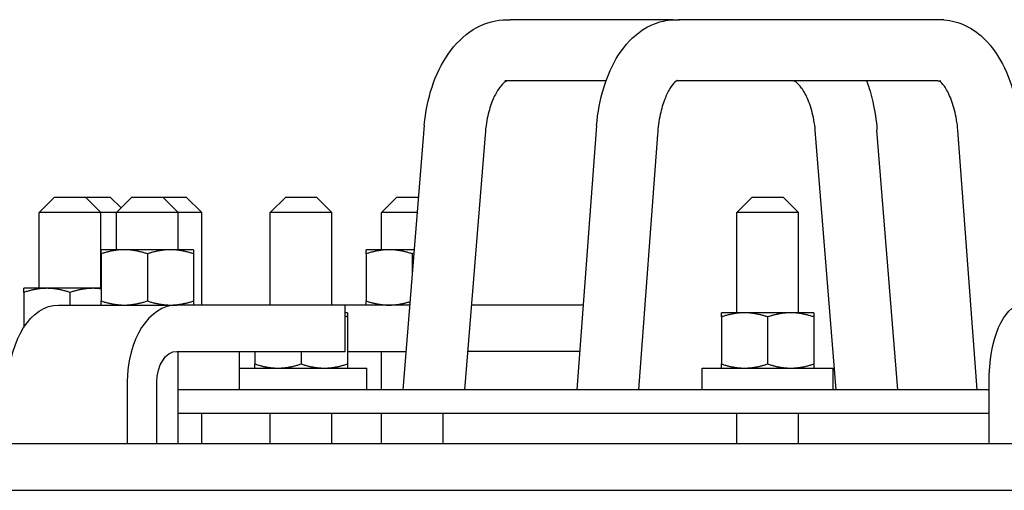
# Model space of a CAD drawing. Extents: x 0 to 796, y 0 to 496.
# Tile 167 of 242: x 375.96 to 383.94, y 301.29 to 305.1. Entities that reach past the tile are written whole.
import ezdxf

# ---------------------------------------------------------------- set-up
doc = ezdxf.new("R2010")
doc.units = 0
doc.header["$LTSCALE"] = 12
doc.header["$MEASUREMENT"] = 0
doc.layers.get('0').update_dxf_attribs({"linetype": 'CONTINUOUS'})

msp = doc.modelspace()

# ---------------------------------------------------------------- linework, layer by layer
at = {"extrusion": (-1, 4.93038e-32, -2.22045e-16)}
for p, q in [((381.24954, 305.10335), (379.92781, 305.10335)), ((383.43679, 305.10335), (381.29683, 305.10335)), ((380.70867, 304.60821), (379.8879, 304.60821)), ((383.39991, 304.60821), (381.27961, 304.60821)), ((379.23504, 304.24968), (379.06222, 302.10578)), ((380.63234, 304.24668), (380.47289, 302.10578)), ((379.72867, 304.17063), (379.56222, 302.10578)), ((381.1269, 304.17364), (380.97289, 302.10578)), ((382.57538, 302.10578), (382.40574, 304.21016)), ((383.07538, 302.10578), (382.90574, 304.21016)), ((383.71865, 302.10578), (383.56192, 304.21016)), ((376.23801, 303.66828), (376.11301, 303.54328)), ((376.23801, 303.66828), (376.36301, 303.66828)), ((376.36301, 303.66828), (376.48801, 303.66828)), ((376.48801, 303.66828), (376.56464, 303.66828)), ((376.48801, 303.66828), (376.61301, 303.54328)), ((376.56464, 303.66828), (376.68964, 303.66828)), ((376.68964, 303.66828), (376.77756, 303.58036)), ((376.86548, 303.66828), (376.74048, 303.54328)), ((376.86548, 303.66828), (376.99048, 303.66828)), ((376.99048, 303.66828), (377.11548, 303.66828)), ((377.11548, 303.66828), (377.18098, 303.66828)), ((377.11548, 303.66828), (377.24048, 303.54328)), ((377.18098, 303.66828), (377.30598, 303.66828)), ((377.30598, 303.66828), (377.43098, 303.54328)), ((378.11232, 303.66828), (377.98732, 303.54328)), ((378.11232, 303.66828), (378.23732, 303.66828)), ((378.23732, 303.66828), (378.36232, 303.66828)), ((378.36232, 303.66828), (378.48732, 303.54328)), ((379.01322, 303.66828), (378.88822, 303.54328)), ((379.01322, 303.66828), (379.13822, 303.66828)), ((379.13822, 303.66828), (379.18817, 303.66828)), ((381.89411, 303.66828), (381.76911, 303.54328)), ((381.89411, 303.66828), (382.01911, 303.66828)), ((382.01911, 303.66828), (382.14411, 303.66828)), ((382.14411, 303.66828), (382.26911, 303.54328)), ((376.36301, 303.54328), (376.11301, 303.54328)), ((376.11301, 302.92878), (376.11301, 303.54328)), ((376.61301, 303.54328), (376.36301, 303.54328)), ((376.74048, 303.54328), (376.61301, 303.54328)), ((376.61301, 302.92878), (376.61301, 303.54328)), ((376.99048, 303.54328), (376.74048, 303.54328)), ((376.74048, 303.24128), (376.74048, 303.54328)), ((377.24048, 303.54328), (376.99048, 303.54328)), ((377.43098, 303.54328), (377.24048, 303.54328)), ((377.24048, 303.24128), (377.24048, 303.54328)), ((377.43098, 302.79328), (377.43098, 303.54328)), ((378.23732, 303.54328), (377.98732, 303.54328)), ((377.98732, 302.79328), (377.98732, 303.54328)), ((378.48732, 303.54328), (378.23732, 303.54328)), ((378.48732, 302.79328), (378.48732, 303.54328)), ((379.13822, 303.54328), (378.88822, 303.54328)), ((378.88822, 303.24128), (378.88822, 303.54328)), ((379.1781, 303.54328), (379.13822, 303.54328)), ((382.01911, 303.54328), (381.76911, 303.54328)), ((381.76911, 302.73078), (381.76911, 303.54328)), ((382.26911, 303.54328), (382.01911, 303.54328)), ((382.26911, 302.73078), (382.26911, 303.54328)), ((376.80298, 303.24128), (376.61548, 303.24128)), ((376.61548, 303.20779), (376.61548, 302.82677)), ((377.17798, 303.24128), (376.80298, 303.24128)), ((376.99048, 303.20779), (376.99048, 302.82677)), ((377.36548, 303.24128), (377.17798, 303.24128)), ((377.36548, 303.20779), (377.36548, 302.82677)), ((378.95072, 303.24128), (378.76322, 303.24128)), ((378.76322, 303.20779), (378.76322, 302.82677)), ((379.15375, 303.24128), (378.95072, 303.24128)), ((379.13822, 303.20779), (379.13822, 303.04855)), ((376.17551, 302.92878), (375.98801, 302.92878)), ((375.98801, 302.89529), (375.98801, 302.61243)), ((376.55051, 302.92878), (376.17551, 302.92878)), ((376.36301, 302.89529), (376.36301, 302.79328)), ((376.61548, 302.92878), (376.55051, 302.92878)), ((376.27066, 302.79328), (377.22822, 302.79328)), ((378.59414, 302.79328), (377.22822, 302.79328)), ((378.59414, 302.41828), (378.59414, 302.79328)), ((379.11764, 302.79328), (378.59414, 302.79328)), ((380.52409, 302.79328), (379.61764, 302.79328)), ((378.61232, 302.73078), (378.59414, 302.73078)), ((381.83161, 302.73078), (381.64411, 302.73078)), ((382.20661, 302.73078), (381.83161, 302.73078)), ((382.39411, 302.73078), (382.20661, 302.73078)), ((378.61232, 302.69729), (378.61232, 302.31627)), ((381.64411, 302.69729), (381.64411, 302.31627)), ((382.01911, 302.69729), (382.01911, 302.31627)), ((382.39411, 302.69729), (382.39411, 302.31627)), ((377.22822, 302.41828), (378.59414, 302.41828)), ((377.24048, 301.66828), (377.24048, 302.41828)), ((377.73535, 302.41828), (377.73535, 302.10578)), ((377.86232, 302.41828), (377.86232, 302.31627)), ((378.23732, 302.41828), (378.23732, 302.31627)), ((378.61232, 302.41828), (379.08741, 302.41828)), ((378.88822, 302.10578), (378.88822, 302.41828)), ((380.49617, 302.41828), (379.58741, 302.41828)), ((377.73535, 302.28278), (378.76882, 302.28278)), ((378.76882, 302.10578), (378.76882, 302.28278)), ((381.48761, 302.28278), (382.55061, 302.28278)), ((381.48761, 302.10578), (381.48761, 302.28278)), ((382.55061, 302.10578), (382.55061, 302.28278)), ((376.82647, 302.16828), (376.82647, 301.66828)), ((377.06752, 301.66828), (377.06752, 302.16828)), ((383.81404, 301.66828), (383.81404, 302.16828)), ((383.81404, 302.10578), (377.24048, 302.10578)), ((377.24048, 301.91828), (383.81404, 301.91828)), ((377.43098, 301.66828), (377.43098, 301.91828)), ((377.98732, 301.66828), (377.98732, 301.91828)), ((378.48732, 301.66828), (378.48732, 301.91828)), ((378.88822, 301.66828), (378.88822, 301.91828)), ((379.38822, 301.66828), (379.38822, 301.91828)), ((381.76911, 301.66828), (381.76911, 301.91828)), ((382.26911, 301.66828), (382.26911, 301.91828)), ((434.5489, 301.66828), (359.34591, 301.66828)), ((359.34591, 301.29328), (434.48898, 301.29328))]:
    msp.add_line(p, q, dxfattribs=at)
for centre, major_axis, ratio, start_param, end_param in [((383.41835, 304.85578), (0.06409, 0.24165), 0.839795, 0.1631806, 0.2191466), ((383.41835, 304.85578), (-0.06409, -0.24165), 0.839795, 0.2191466, 0.3306394), ((380.87962, 304.21016), (-0.24716, 0.03756), 0.2337537, 0.0152499, 0.0179059), ((380.87962, 304.21016), (0.24716, -0.03756), 0.2337537, 0.0179059, 0.0216355), ((377.22822, 302.16828), (0, 0.625), 0.6427876, 0, 1.5707963)]:
    msp.add_ellipse(centre, major_axis=major_axis, ratio=ratio, start_param=start_param, end_param=end_param)
at = {"extrusion": (2.22045e-16, -8.62817e-32, -1)}
msp.add_ellipse((379.48186, 304.21016), major_axis=(-0.24669, 0.04057), ratio=0.2257889, start_param=-0.0186846, end_param=-0.0157162, dxfattribs=at)
at = {"extrusion": (2.22045e-16, 6.16298e-33, -1)}
msp.add_ellipse((379.48186, 304.21016), major_axis=(0.24669, -0.04057), ratio=0.2257889, start_param=-0.0229799, end_param=-0.0186846, dxfattribs=at)
at = {"extrusion": (2.22045e-16, -1.09476e-47, -1)}
for centre, major_axis, ratio in [((376.27066, 302.16828), (0, 0.625), 0.6427876), ((384.07818, 302.16828), (0, 0.625), 0.4226183), ((377.22822, 302.16828), (0, 0.25), 0.6427876)]:
    msp.add_ellipse(centre, major_axis=major_axis, ratio=ratio, start_param=-1.5707963, end_param=0, dxfattribs=at)
for points, knots in [([(379.23506, 304.24985), (379.24507, 304.35662), (379.26659, 304.46209), (379.331, 304.65655), (379.37498, 304.74776), (379.48517, 304.90613), (379.554, 304.97501), (379.70587, 305.06869), (379.79025, 305.09729), (379.88604, 305.10359), (379.89695, 305.10395), (379.91604, 305.10395), (379.92423, 305.10375), (379.9324, 305.10335)], [0, 0, 0, 0, 0.3237174, 0.3237174, 0.6529342, 0.6529342, 0.9921869, 0.9921869, 1.3046607, 1.3046607, 1.344699, 1.344699, 1.3747595, 1.3747595, 1.3747595, 1.3747595]), ([(380.63235, 304.24683), (380.64142, 304.35248), (380.66102, 304.45684), (380.71993, 304.64978), (380.76026, 304.74045), (380.86304, 304.90019), (380.92836, 304.97079), (381.04016, 305.04418), (381.07774, 305.06314), (381.16686, 305.09454), (381.22022, 305.10395), (381.28328, 305.10395), (381.29338, 305.10362), (381.30346, 305.10296)], [0, 0, 0, 0, 0.3202477, 0.3202477, 0.6469794, 0.6469794, 0.9891174, 0.9891174, 1.1441511, 1.1441511, 1.3406759, 1.3406759, 1.3781369, 1.3781369, 1.3781369, 1.3781369]), ([(383.44862, 305.10296), (383.51019, 305.09891), (383.57137, 305.08203), (383.68426, 305.02723), (383.73679, 304.98822), (383.8373, 304.88712), (383.88388, 304.82088), (383.96778, 304.6606), (384.00297, 304.56126), (384.04478, 304.37748), (384.05662, 304.29408), (384.06192, 304.21016)], [0, 0, 0, 0, 0.2289725, 0.2289725, 0.4672387, 0.4672387, 0.7515197, 0.7515197, 1.087589, 1.087589, 1.340781, 1.340781, 1.340781, 1.340781]), ([(379.90471, 304.60821), (379.90292, 304.60747), (379.90039, 304.60626), (379.8902, 304.60012), (379.87977, 304.59235), (379.85246, 304.56381), (379.83452, 304.53998), (379.80159, 304.48104), (379.78609, 304.44602), (379.75905, 304.36566), (379.74753, 304.31879), (379.73446, 304.23787), (379.73076, 304.2045), (379.72869, 304.17088)], [0.10175709, 0.10175709, 0.10175709, 0.10175709, 0.16031859, 0.16031859, 0.28264571, 0.28264571, 0.43385989, 0.43385989, 0.57729163, 0.57729163, 0.73133956, 0.73133956, 0.83299097, 0.83299097, 0.83299097, 0.83299097]), ([(381.28451, 304.61115), (381.28451, 304.61115), (381.28436, 304.61109), (381.28253, 304.61017), (381.27675, 304.6069), (381.25715, 304.58853), (381.24191, 304.57059), (381.21246, 304.52266), (381.19794, 304.49345), (381.1709, 304.42368), (381.15834, 304.38151), (381.13771, 304.28571), (381.1302, 304.23), (381.12691, 304.17386)], [0.09710796, 0.09710796, 0.09710796, 0.09710796, 0.12119077, 0.12119077, 0.24311349, 0.24311349, 0.39204471, 0.39204471, 0.52856335, 0.52856335, 0.67798168, 0.67798168, 0.84775877, 0.84775877, 0.84775877, 0.84775877]), ([(382.40574, 304.21016), (382.40022, 304.26542), (382.39011, 304.31958), (382.36319, 304.41607), (382.34603, 304.45988), (382.31047, 304.5287), (382.29172, 304.55553), (382.26053, 304.59043), (382.24762, 304.6001), (382.23683, 304.60644), (382.23454, 304.60752), (382.23289, 304.60821)], [0, 0, 0, 0, 0.16915699, 0.16915699, 0.33586901, 0.33586901, 0.49227609, 0.49227609, 0.63669496, 0.63669496, 0.69081846, 0.69081846, 0.69081846, 0.69081846]), ([(382.8214, 304.60821), (382.84209, 304.55384), (382.85922, 304.4966), (382.88936, 304.36445), (382.90051, 304.28753), (382.90574, 304.21016)], [0.9294407, 0.9294407, 0.9294407, 0.9294407, 1.11621063, 1.11621063, 1.34962132, 1.34962132, 1.34962132, 1.34962132]), ([(383.56192, 304.21016), (383.5568, 304.26669), (383.54732, 304.32215), (383.52197, 304.42091), (383.50578, 304.46577), (383.47248, 304.53566), (383.455, 304.56273), (383.42757, 304.59613), (383.41685, 304.60493), (383.41141, 304.60858)], [0, 0, 0, 0, 0.17289935, 0.17289935, 0.34301424, 0.34301424, 0.50103202, 0.50103202, 0.63906604, 0.63906604, 0.63906604, 0.63906604])]:
    msp.add_open_spline(points, degree=3, knots=knots)
for points, weights in [([(376.61548, 303.20779), (376.61548, 303.24128), (376.61548, 303.24128)], [1, 1.0379548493, 1]), ([(376.80298, 303.24128), (376.71597, 303.24128), (376.61548, 303.20779)], [1, 1.0379548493, 1]), ([(376.99048, 303.20779), (376.89, 303.24128), (376.80298, 303.24128)], [1, 1.0379548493, 1]), ([(377.17798, 303.24128), (377.09097, 303.24128), (376.99048, 303.20779)], [1, 1.0379548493, 1]), ([(377.36548, 303.20779), (377.265, 303.24128), (377.17798, 303.24128)], [1, 1.0379548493, 1]), ([(377.36548, 303.24128), (377.36548, 303.24128), (377.36548, 303.20779)], [1, 1.0379548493, 1]), ([(378.76322, 303.20779), (378.76322, 303.24128), (378.76322, 303.24128)], [1, 1.0379548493, 1]), ([(378.95072, 303.24128), (378.8637, 303.24128), (378.76322, 303.20779)], [1, 1.0379548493, 1]), ([(379.13822, 303.20779), (379.03774, 303.24128), (378.95072, 303.24128)], [1, 1.0379548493, 1]), ([(379.1514, 303.21206), (379.14486, 303.21), (379.13822, 303.20779)], [1.00454007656, 1.0024249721, 1]), ([(375.98801, 302.89529), (375.98801, 302.92878), (375.98801, 302.92878)], [1, 1.0379548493, 1]), ([(376.17551, 302.92878), (376.08849, 302.92878), (375.98801, 302.89529)], [1, 1.0379548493, 1]), ([(376.36301, 302.89529), (376.26253, 302.92878), (376.17551, 302.92878)], [1, 1.0379548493, 1]), ([(376.55051, 302.92878), (376.46349, 302.92878), (376.36301, 302.89529)], [1, 1.0379548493, 1]), ([(376.61548, 302.92449), (376.58268, 302.92878), (376.55051, 302.92878)], [1.01751122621, 1.01370251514, 1]), ([(376.61548, 302.82677), (376.71597, 302.79328), (376.80298, 302.79328)], [1, 1.0379548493, 1]), ([(376.61548, 302.79328), (376.61548, 302.79328), (376.61548, 302.82677)], [1, 1.0379548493, 1]), ([(376.80298, 302.79328), (376.89, 302.79328), (376.99048, 302.82677)], [1, 1.0379548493, 1]), ([(376.99048, 302.82677), (377.09097, 302.79328), (377.17798, 302.79328)], [1, 1.0379548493, 1]), ([(377.17798, 302.79328), (377.265, 302.79328), (377.36548, 302.82677)], [1, 1.0379548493, 1]), ([(377.36548, 302.82677), (377.36548, 302.79328), (377.36548, 302.79328)], [1, 1.0379548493, 1]), ([(378.76322, 302.82677), (378.8637, 302.79328), (378.95072, 302.79328)], [1, 1.0379548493, 1]), ([(378.76322, 302.79328), (378.76322, 302.79328), (378.76322, 302.82677)], [1, 1.0379548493, 1]), ([(378.95072, 302.79328), (379.03022, 302.79328), (379.11987, 302.82089)], [1, 1.0345642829, 1.00617536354]), ([(378.61232, 302.69729), (378.60312, 302.70035), (378.59414, 302.70312)], [1, 1.00335832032, 1.00612233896]), ([(378.61232, 302.73078), (378.61232, 302.73078), (378.61232, 302.69729)], [1, 1.0379548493, 1]), ([(381.64411, 302.69729), (381.64411, 302.73078), (381.64411, 302.73078)], [1, 1.0379548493, 1]), ([(381.83161, 302.73078), (381.74459, 302.73078), (381.64411, 302.69729)], [1, 1.0379548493, 1]), ([(382.01911, 302.69729), (381.91863, 302.73078), (381.83161, 302.73078)], [1, 1.0379548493, 1]), ([(382.20661, 302.73078), (382.11959, 302.73078), (382.01911, 302.69729)], [1, 1.0379548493, 1]), ([(382.39411, 302.69729), (382.29363, 302.73078), (382.20661, 302.73078)], [1, 1.0379548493, 1]), ([(382.39411, 302.73078), (382.39411, 302.73078), (382.39411, 302.69729)], [1, 1.0379548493, 1]), ([(377.86232, 302.31627), (377.9628, 302.28278), (378.04982, 302.28278)], [1, 1.0379548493, 1]), ([(377.86232, 302.28278), (377.86232, 302.28278), (377.86232, 302.31627)], [1, 1.0379548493, 1]), ([(378.04982, 302.28278), (378.13684, 302.28278), (378.23732, 302.31627)], [1, 1.0379548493, 1]), ([(378.23732, 302.31627), (378.3378, 302.28278), (378.42482, 302.28278)], [1, 1.0379548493, 1]), ([(378.42482, 302.28278), (378.51184, 302.28278), (378.61232, 302.31627)], [1, 1.0379548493, 1]), ([(378.61232, 302.31627), (378.61232, 302.28278), (378.61232, 302.28278)], [1, 1.0379548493, 1]), ([(381.64411, 302.31627), (381.74459, 302.28278), (381.83161, 302.28278)], [1, 1.0379548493, 1]), ([(381.64411, 302.28278), (381.64411, 302.28278), (381.64411, 302.31627)], [1, 1.0379548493, 1]), ([(381.83161, 302.28278), (381.91863, 302.28278), (382.01911, 302.31627)], [1, 1.0379548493, 1]), ([(382.01911, 302.31627), (382.11959, 302.28278), (382.20661, 302.28278)], [1, 1.0379548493, 1]), ([(382.20661, 302.28278), (382.29363, 302.28278), (382.39411, 302.31627)], [1, 1.0379548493, 1]), ([(382.39411, 302.31627), (382.39411, 302.28278), (382.39411, 302.28278)], [1, 1.0379548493, 1])]:
    msp.add_rational_spline(points, weights, degree=2)

doc.saveas('drawing.dxf')
